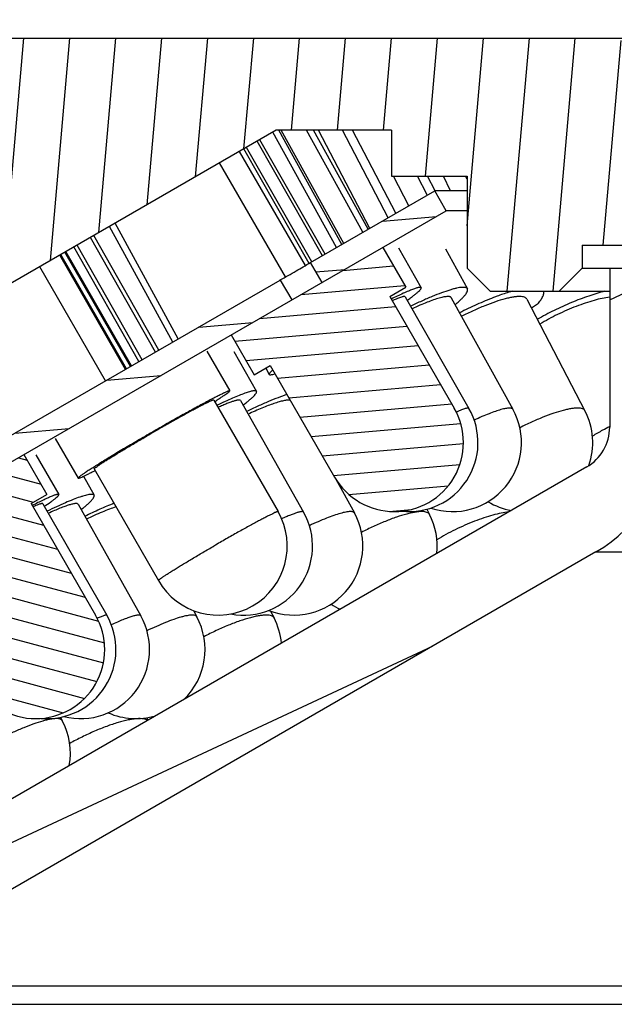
# Model space of a CAD drawing. Header units: millimetres. Extents: x 98 to 271, y 26 to 239.
# Tile 4 of 10: x 112 to 125, y 198 to 219. Entities that reach past the tile are written whole.
import ezdxf
from ezdxf.enums import TextEntityAlignment as Align

# ---------------------------------------------------------------- set-up
doc = ezdxf.new("R2010")
doc.units = ezdxf.units.MM
doc.header["$LTSCALE"] = 23.1
doc.layers.get('0').update_dxf_attribs({"linetype": 'CONTINUOUS'})
doc.layers.add('00_COMPONENTS', color=7, linetype='CONTINUOUS')
doc.layers.add('51__DRAFT_DIMS', color=7, linetype='CONTINUOUS')
doc.styles.get("Standard").update_dxf_attribs({"font": 'simfang.ttf'})
doc.dimstyles.new('DIMSTYLE_3', dxfattribs={"dimtxt": 3, "dimasz": 3, "dimexe": 2.5, "dimexo": 0.5, "dimgap": 0.75, "dimtad": 1, "dimdsep": 46, "dimtxsty": 'STANDARD', "dimblk": '_FILLED', "dimblk1": '_FILLED', "dimblk2": '_FILLED', "dimcen": 0.09, "dimclrt": 3, "dimazin": 2, "dimtp": 0.3, "dimtm": 0.3, "dimtfac": 1, "dimtofl": 0, "dimtmove": 0, "dimatfit": 3, "dimldrblk": '_FILLED', "dimfxl": 1, "dimtolj": 1, "dimarcsym": 0})

# ---------------------------------------------------------------- blocks, each defined once
blk = doc.blocks.new('_FILLED')
at = {"color": 0, "linetype": 'ByBlock'}
blk.add_solid([(0, 0), (-1, 0.1666666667), (-1, -0.1666666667)], dxfattribs=at)
blk = doc.blocks.new('*D3')
at = {"layer": '51__DRAFT_DIMS', "color": 4}
for p, q in [((100.9088176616, 218.7537019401), (100.9088176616, 236.6163528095)), ((195.9088176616, 218.7537019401), (195.9088176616, 236.6163528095)), ((100.9088176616, 234.1163528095), (148.4088176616, 234.1163528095)), ((195.9088176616, 234.1163528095), (148.4088176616, 234.1163528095))]:
    blk.add_line(p, q, dxfattribs=at)
at = {"layer": '51__DRAFT_DIMS', "color": 4, "xscale": 3, "yscale": 3, "zscale": 3, "rotation": 180}
blk.add_blockref('_FILLED', (100.9088176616, 234.1163528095), dxfattribs=at)
at = {"layer": '51__DRAFT_DIMS', "color": 4, "xscale": 3, "yscale": 3, "zscale": 3}
blk.add_blockref('_FILLED', (195.9088176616, 234.1163528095), dxfattribs=at)
at = {"layer": '51__DRAFT_DIMS', "color": 3}
blk.add_text('95', height=3, dxfattribs=at).set_placement((150.4088176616, 234.8663528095), align=Align.CENTER)

msp = doc.modelspace()

# ---------------------------------------------------------------- hatches: boundary and pattern name
h = msp.add_hatch()
h.set_pattern_fill('DEFAULT__9', color=4, scale=9.2111545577, angle=205, style=0, pattern_type=0)
h.set_pattern_definition([(205, (0, 0), (3.8928021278, -8.3481411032), [])])
edge = h.paths.add_edge_path()
edge.add_line((193.9088176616, 204.7537019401), (192.9088176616, 204.7537019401))
edge.add_line((193.9088176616, 216.7537019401), (193.9088176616, 204.7537019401))
edge.add_line((194.9088176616, 216.7537019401), (193.9088176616, 216.7537019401))
edge.add_line((194.9088176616, 216.7537019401), (194.9088176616, 218.7537019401))
edge.add_line((195.4088176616, 218.7537019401), (194.9088176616, 218.7537019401))
edge.add_line((195.4088176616, 218.7537019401), (195.9088176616, 218.2537019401))
edge.add_line((195.9088176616, 218.2537019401), (195.9088176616, 199.7537019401))
edge.add_line((195.9088176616, 199.7537019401), (192.4088176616, 199.7537019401))
edge.add_line((192.4088176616, 203.8876765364), (192.4088176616, 199.7537019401))
edge.add_line((192.4088176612, 203.8876765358), (192.9088176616, 204.7537019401))
edge = h.paths.add_edge_path()
edge.add_line((103.9088176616, 204.7537019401), (102.9088176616, 204.7537019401))
edge.add_line((104.4088176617, 203.8876765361), (103.9088176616, 204.7537019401))
edge.add_line((104.4088176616, 203.8876765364), (104.4088176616, 199.7537019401))
edge.add_line((104.4088176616, 199.7537019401), (100.9088176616, 199.7537019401))
edge.add_line((100.9088176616, 218.2537019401), (100.9088176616, 199.7537019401))
edge.add_line((101.4088176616, 218.7537019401), (100.9088176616, 218.2537019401))
edge.add_line((101.9088176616, 218.7537019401), (101.4088176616, 218.7537019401))
edge.add_line((101.9088176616, 216.7537019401), (101.9088176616, 218.7537019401))
edge.add_line((102.9088176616, 216.7537019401), (101.9088176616, 216.7537019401))
edge.add_line((102.9088176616, 216.7537019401), (102.9088176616, 204.7537019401))
h = msp.add_hatch()
h.set_pattern_fill('A', color=4, scale=0.9945151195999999, angle=85.00000000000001, style=0, pattern_type=0)
h.set_pattern_definition([(85.00000000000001, (0, 0), (-0.9907306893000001, 0.0866777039), [])])
edge = h.paths.add_edge_path()
edge.add_line((124.9088176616, 218.7537019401), (102.0088176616, 218.7537019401))
edge.add_line((125.9088176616, 217.7537019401), (124.9088176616, 218.7537019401))
edge.add_line((125.9088176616, 217.7537019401), (125.9088176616, 214.2537019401))
edge.add_line((124.1088176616, 214.2537019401), (125.9088176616, 214.2537019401))
edge.add_line((124.1088176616, 214.2537019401), (124.1088176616, 213.7537019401))
edge.add_line((124.1088176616, 213.7537019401), (123.6088176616, 213.2537019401))
edge.add_line((123.6088176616, 213.2537019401), (122.1088176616, 213.2537019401))
edge.add_line((122.1088176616, 213.2537019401), (121.6088176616, 213.7537019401))
edge.add_line((121.6088176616, 215.7537019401), (121.6088176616, 213.7537019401))
edge.add_line((119.9652241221, 215.7537019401), (121.6088176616, 215.7537019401))
edge.add_line((119.9652241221, 216.7537019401), (119.9652241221, 215.7537019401))
edge.add_line((119.9652241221, 216.7537019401), (117.4652241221, 216.7537019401))
edge.add_line((117.4652241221, 216.7537019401), (103.6088176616, 208.7537019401))
edge.add_line((103.1088176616, 208.7537019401), (103.6088176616, 208.7537019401))
edge.add_line((103.1088176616, 216.7537019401), (103.1088176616, 208.7537019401))
edge.add_line((103.1088176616, 216.7537019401), (102.5090248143, 216.7537019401))
edge.add_line((102.5090248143, 216.7537019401), (102.0088176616, 217.2538919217))
edge.add_line((102.0088176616, 218.7537019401), (102.0088176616, 217.2538919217))
edge = h.paths.add_edge_path()
edge.add_line((194.8088176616, 218.7537019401), (171.9088176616, 218.7537019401))
edge.add_line((194.8088176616, 218.7537019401), (194.8088176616, 217.2535128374))
edge.add_line((194.3089896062, 216.7537019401), (194.8088176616, 217.2535128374))
edge.add_line((193.7088176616, 216.7537019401), (194.3089896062, 216.7537019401))
edge.add_line((193.7088176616, 208.7537019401), (193.7088176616, 216.7537019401))
edge.add_line((193.2088176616, 208.7537019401), (193.7088176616, 208.7537019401))
edge.add_line((179.352411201, 216.7537019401), (193.2088176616, 208.7537019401))
edge.add_line((176.852411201, 216.7537019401), (179.352411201, 216.7537019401))
edge.add_line((176.852411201, 216.7537019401), (176.852411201, 215.7537019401))
edge.add_line((175.2088176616, 215.7537019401), (176.852411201, 215.7537019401))
edge.add_line((175.2088176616, 215.7537019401), (175.2088176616, 213.7537019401))
edge.add_line((174.7088176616, 213.2537019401), (175.2088176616, 213.7537019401))
edge.add_line((174.7088176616, 213.2537019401), (173.2088176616, 213.2537019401))
edge.add_line((172.7088176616, 213.7537019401), (173.2088176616, 213.2537019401))
edge.add_line((172.7088176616, 214.2537019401), (172.7088176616, 213.7537019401))
edge.add_line((170.9088176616, 214.2537019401), (172.7088176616, 214.2537019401))
edge.add_line((170.9088176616, 217.7537019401), (170.9088176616, 214.2537019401))
edge.add_line((170.9088176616, 217.7537019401), (171.9088176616, 218.7537019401))
h = msp.add_hatch()
h.set_pattern_fill('DEFAULT__8', color=4, scale=0.9737824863, angle=5, style=0, pattern_type=0)
h.set_pattern_definition([(5, (0, 0), (-0.0848707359, 0.97007695), [])])
edge = h.paths.add_edge_path()
edge.add_line((193.6588176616, 205.186714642), (187.0598043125, 208.9966567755))
edge.add_line((193.4088176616, 204.7537019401), (193.6588176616, 205.186714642))
edge.add_line((193.4088176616, 204.7537019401), (186.8098043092, 208.5636440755))
edge.add_line((186.8098043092, 208.5636440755), (187.0598043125, 208.9966567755))
edge = h.paths.add_edge_path()
edge.add_line((179.2649207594, 213.4970348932), (186.4014122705, 209.3767795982))
edge.add_line((186.4014122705, 209.3767795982), (186.1514122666, 208.9437668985))
edge.add_line((179.0149207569, 213.0640221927), (186.1514122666, 208.9437668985))
edge.add_line((179.0149207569, 213.0640221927), (179.2649207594, 213.4970348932))
edge = h.paths.add_edge_path()
edge.add_line((175.6588176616, 215.0016692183), (175.9088176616, 215.4346819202))
edge.add_line((175.9088176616, 215.4346819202), (178.6079257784, 213.8763511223))
edge.add_line((178.6079257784, 213.8763511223), (178.3579257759, 213.4433384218))
edge.add_line((175.6588176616, 215.0016692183), (178.3579257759, 213.4433384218))
edge = h.paths.add_edge_path()
edge.add_line((121.1588176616, 215.0016692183), (120.9088176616, 215.4346819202))
edge.add_line((118.4597389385, 213.4433553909), (121.1588176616, 215.0016692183))
edge.add_line((118.4597389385, 213.4433553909), (118.2097389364, 213.8763680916))
edge.add_line((118.2097389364, 213.8763680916), (120.9088176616, 215.4346819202))
edge = h.paths.add_edge_path()
edge.add_line((103.4088176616, 204.7537019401), (103.1588176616, 205.186714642))
edge.add_line((103.1588176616, 205.186714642), (109.7578367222, 208.9966600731))
edge.add_line((109.7578367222, 208.9966600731), (110.0078367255, 208.5636473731))
edge.add_line((103.4088176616, 204.7537019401), (110.0078367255, 208.5636473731))
edge = h.paths.add_edge_path()
edge.add_line((110.4162210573, 209.3767784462), (117.5527464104, 213.4970532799))
edge.add_line((117.5527464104, 213.4970532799), (117.8027464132, 213.0640405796))
edge.add_line((110.6662210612, 208.9437657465), (117.8027464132, 213.0640405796))
edge.add_line((110.6662210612, 208.9437657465), (110.4162210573, 209.3767784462))
h = msp.add_hatch()
h.set_pattern_fill('DEFAULT__7', color=4, scale=0.4422010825, angle=5, style=0, pattern_type=0)
h.set_pattern_definition([(5, (0, 0), (-0.0385403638, 0.4405183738), [])])
edge = h.paths.add_edge_path()
edge.add_line((119.9302874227, 213.1376764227), (121.3302874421, 210.712805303))
edge.add_arc((120.0312495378, 209.9628054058), 1.4999997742, 299.9999999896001, 30.00000044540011)
edge.add_arc((120.0312495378, 209.9628054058), 1.4999997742, 209.9999995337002, 299.9999999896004)
edge.add_line((117.3322116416, 211.6376766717), (118.7322116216, 209.2128055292))
edge.add_line((116.9858014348, 211.4376766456), (117.3322116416, 211.6376766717))
edge.add_line((116.4858014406, 212.3037020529), (116.9858014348, 211.4376766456))
edge.add_line((116.4858014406, 212.3037020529), (119.7766976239, 214.2037018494))
edge.add_line((119.7766976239, 214.2037018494), (120.2766976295, 213.3376764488))
edge.add_line((119.9302874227, 213.1376764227), (120.2766976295, 213.3376764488))
h = msp.add_hatch()
h.set_pattern_fill('DEFAULT__1', color=4, scale=5.1999853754, angle=205, style=0, pattern_type=0)
h.set_pattern_definition([(205, (0, 0), (2.1976087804, -4.7127872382), [])])
edge = h.paths.add_edge_path()
edge.add_line((172.1088176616, 213.7537019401), (170.9088176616, 213.7537019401))
edge.add_line((172.1088176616, 213.7537019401), (172.1088176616, 210.2984859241))
edge.add_arc((173.1088176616, 210.2984859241), 1, 180, 240)
edge.add_line((172.6088176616, 209.4324605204), (188.9088176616, 200.0216511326))
edge.add_arc((189.9088176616, 201.7537019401), 2, 239.9999999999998, 269.9999999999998)
edge.add_line((195.9088176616, 199.7537019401), (189.9088176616, 199.7537019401))
edge.add_line((195.9088176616, 199.7537019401), (195.9088176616, 197.7537019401))
edge.add_line((195.9088176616, 197.7537019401), (190.2408684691, 197.7537019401))
edge.add_arc((190.2408684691, 200.7537019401), 3, 240, 270)
edge.add_line((172.4088176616, 207.584939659), (188.7408684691, 198.1556257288))
edge.add_arc((173.9088176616, 210.1830158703), 3, 180, 240)
edge.add_line((170.9088176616, 213.7537019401), (170.9088176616, 210.1830158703))
edge = h.paths.add_edge_path()
edge.add_line((125.9088176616, 213.7537019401), (124.7088176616, 213.7537019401))
edge.add_line((125.9088176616, 213.7537019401), (125.9088176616, 210.1830158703))
edge.add_arc((122.9088176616, 210.1830158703), 3, 300, 359.9999999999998)
edge.add_line((124.4088176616, 207.584939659), (108.076766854, 198.1556257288))
edge.add_arc((106.576766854, 200.7537019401), 3, 270, 300)
edge.add_line((106.576766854, 197.7537019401), (100.9088176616, 197.7537019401))
edge.add_line((100.9088176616, 199.7537019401), (100.9088176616, 197.7537019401))
edge.add_line((106.9088176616, 199.7537019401), (100.9088176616, 199.7537019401))
edge.add_arc((106.9088176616, 201.7537019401), 2, 270, 300)
edge.add_line((124.2088176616, 209.4324605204), (107.9088176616, 200.0216511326))
edge.add_arc((123.7088176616, 210.2984859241), 1, 299.9999999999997, 359.9999999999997)
edge.add_line((124.7088176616, 213.7537019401), (124.7088176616, 210.2984859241))
h = msp.add_hatch()
h.set_pattern_fill('DEFAULT__6', color=4, scale=0.4254450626, angle=165, style=0, pattern_type=0)
h.set_pattern_definition([(165, (0, 0), (-0.1101132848, -0.4109483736), [])])
edge = h.paths.add_edge_path()
edge.add_line((112.136058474, 208.6376762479), (113.5360585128, 206.2128051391))
edge.add_arc((112.2370209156, 205.4628054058), 1.4999994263, 299.999408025, 30.0000008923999)
edge.add_arc((112.2370209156, 205.4628054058), 1.4999994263, 209.9999990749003, 299.9994080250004)
edge.add_line((109.5379833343, 207.1376768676), (110.9379832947, 204.7128057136))
edge.add_line((109.1915730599, 206.9376768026), (109.5379833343, 207.1376768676))
edge.add_line((108.6915730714, 207.8037022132), (109.1915730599, 206.9376768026))
edge.add_line((108.6915730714, 207.8037022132), (111.9824687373, 209.7037017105))
edge.add_line((111.9824687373, 209.7037017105), (112.4824687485, 208.837676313))
edge.add_line((112.136058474, 208.6376762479), (112.4824687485, 208.837676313))

# ---------------------------------------------------------------- linework, layer by layer
at = {"layer": '00_COMPONENTS', "color": 7}
for p, q in [((101.4088176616, 218.7537019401), (195.4088176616, 218.7537019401)), ((117.4652241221, 216.7537019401), (103.6088176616, 208.7537019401)), ((118.7760490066, 214.2033273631), (117.3922412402, 216.7115652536)), ((119.9652241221, 216.7537019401), (117.4652241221, 216.7537019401)), ((118.8887788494, 214.2684119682), (117.517631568, 216.7537019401)), ((118.9305504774, 214.2925288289), (117.5727085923, 216.7537019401)), ((119.3487166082, 214.5339571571), (118.1240719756, 216.7537019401)), ((119.4614464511, 214.5990417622), (118.2727093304, 216.7537019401)), ((119.4961063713, 214.6190526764), (118.3857004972, 216.7537019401)), ((119.895759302, 214.8497924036), (118.9053800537, 216.7537019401)), ((120.0635089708, 214.94664272), (119.1235095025, 216.7537019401)), ((119.9652241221, 216.7537019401), (119.9652241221, 215.7537019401)), ((118.4685518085, 214.025793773), (117.0485260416, 216.5131211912)), ((118.5255796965, 214.0587188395), (117.1055539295, 216.5460462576)), ((118.0997729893, 213.8128792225), (116.6677221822, 216.2932639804)), ((118.1787644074, 213.8586846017), (116.758824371, 216.3458618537)), ((118.2359505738, 213.8913324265), (116.8158522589, 216.3787869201)), ((117.6667643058, 213.5628748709), (116.2347106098, 216.0432646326)), ((119.9652241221, 215.7537019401), (121.6088176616, 215.7537019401)), ((120.3482746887, 215.1110522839), (120.0139799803, 215.7537019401)), ((120.744162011, 215.3490310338), (120.5336595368, 215.7537019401)), ((120.9158378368, 215.4383336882), (120.7517889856, 215.7537019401)), ((121.2536604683, 215.4346819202), (121.1014756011, 215.7537019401)), ((121.6088176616, 215.6888117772), (121.5836009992, 215.7416726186)), ((121.6088176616, 215.7537019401), (121.6088176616, 213.7537019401)), ((118.2097389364, 213.8763680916), (120.9088176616, 215.4346819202)), ((121.1588176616, 215.0016692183), (120.9088176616, 215.4346819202)), ((121.6088176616, 215.4346819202), (120.9088176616, 215.4346819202)), ((103.4088176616, 204.7537019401), (121.1588176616, 215.0016692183)), ((121.6088176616, 215.0016692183), (121.1588176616, 215.0016692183)), ((115.3357543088, 212.2170722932), (113.9614351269, 214.7307884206)), ((114.9116890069, 211.972238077), (113.5003549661, 214.4645836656)), ((115.2160000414, 212.1479321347), (113.8416808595, 214.661648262)), ((114.5507937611, 211.7638751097), (113.1394597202, 214.2562206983)), ((114.8406466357, 211.9312217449), (113.4293125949, 214.4235673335)), ((124.1088176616, 214.2537019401), (124.1088176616, 213.7537019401)), ((124.1088176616, 214.2537019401), (172.7088176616, 214.2537019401)), ((114.1885116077, 211.5547114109), (112.7587549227, 214.0364206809)), ((114.2105501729, 211.5674353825), (112.7807934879, 214.0491446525)), ((114.3004675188, 211.6193491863), (112.8707108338, 214.1010584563)), ((114.322506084, 211.6320731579), (112.892749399, 214.1137824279)), ((114.4797513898, 211.7228587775), (113.068417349, 214.2152043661)), ((119.7766976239, 214.2037018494), (120.2766976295, 213.3376764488)), ((120.1193286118, 214.1957136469), (120.613746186, 213.3296882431)), ((121.1397490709, 214.171524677), (121.6175397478, 213.3054992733)), ((118.4597389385, 213.4433553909), (118.2097389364, 213.8763680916)), ((113.7560599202, 211.3050353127), (112.3263032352, 213.7867445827)), ((122.1088176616, 213.2537019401), (121.6088176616, 213.7537019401)), ((124.1088176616, 213.7537019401), (123.6088176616, 213.2537019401)), ((124.1088176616, 213.7537019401), (172.7088176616, 213.7537019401)), ((124.7088176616, 213.7537019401), (124.7088176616, 210.2984859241)), ((110.4162210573, 209.3767784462), (117.5527464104, 213.4970532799)), ((117.5526497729, 213.496996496), (117.5528547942, 213.4971091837)), ((117.5527464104, 213.4970532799), (117.8027464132, 213.0640405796)), ((119.9302874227, 213.1376764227), (120.2766976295, 213.3376764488)), ((122.1088176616, 213.2537019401), (124.7088176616, 213.2537019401)), ((117.8026497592, 213.0639837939), (117.8028547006, 213.0640964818)), ((119.9302874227, 213.1376764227), (121.3302874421, 210.712805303)), ((120.2663704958, 213.1313699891), (121.6507397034, 210.7064988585)), ((121.2673058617, 213.1122734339), (122.605119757, 210.6874023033)), ((121.3631789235, 212.972502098), (121.3491114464, 212.963995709)), ((122.9105072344, 213.0798961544), (124.1718812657, 210.6550250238)), ((123.142044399, 212.972502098), (123.0103321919, 212.8879922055)), ((116.4858014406, 212.3037020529), (116.9858014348, 211.4376766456)), ((115.9534188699, 211.9521796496), (116.4523514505, 211.0861542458)), ((116.5434811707, 211.9399261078), (117.0338831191, 211.073900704)), ((116.9858014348, 211.4376766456), (117.3322116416, 211.6376766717)), ((117.235826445, 211.5820286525), (117.3136771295, 211.4456648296)), ((117.3322116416, 211.6376766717), (118.7322116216, 209.2128055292)), ((116.105756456, 210.886474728), (117.5027676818, 208.4616035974)), ((116.1247615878, 210.8534864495), (116.1261686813, 210.854381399)), ((116.6858146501, 210.8768008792), (118.0589401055, 208.4519297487)), ((112.6607664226, 210.0552242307), (113.1596990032, 209.1891988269)), ((111.9824687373, 209.7037017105), (112.4824687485, 208.837676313)), ((112.242514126, 209.6988750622), (112.7391354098, 208.8328496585)), ((124.2088176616, 209.4324605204), (107.9088176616, 200.0216511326)), ((113.5062939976, 209.3888783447), (114.9033052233, 206.9640072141)), ((113.2744646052, 209.2303362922), (113.5059533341, 208.8182825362)), ((118.7600741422, 209.1676991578), (119.1620964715, 208.43237506)), ((112.136058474, 208.6376762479), (112.4824687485, 208.837676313)), ((112.136058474, 208.6376762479), (113.5360585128, 206.2128051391)), ((112.3921405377, 208.6338658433), (113.7826801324, 206.2089947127)), ((113.1572177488, 208.6223654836), (114.5194922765, 206.197494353)), ((120.7355814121, 208.5137856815), (120.7931765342, 208.4025625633)), ((124.4088176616, 207.584939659), (108.076766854, 198.1556257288)), ((115.6629307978, 206.3136369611), (115.7364544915, 206.1781191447)), ((117.3391094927, 206.3014673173), (117.4169597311, 206.1505796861)), ((112.7766154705, 203.9921722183), (112.8164741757, 203.9172399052)), ((114.6496768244, 203.9809380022), (114.6760520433, 203.9287157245)), ((100.9088176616, 197.7537019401), (195.9088176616, 197.7537019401))]:
    msp.add_line(p, q, dxfattribs=at)
at = {"layer": '00_COMPONENTS', "color": 4}
for p, q in [((124.4088176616, 207.584939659), (172.4088176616, 207.584939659)), ((108.076766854, 198.1556257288), (188.7408684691, 198.1556257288))]:
    msp.add_line(p, q, dxfattribs=at)
at = {"layer": '00_COMPONENTS', "color": 7}
for centre, radius, start, end in [((124.3375425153, 207.5339977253), 5.9819035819, 110.294490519, 111.0751086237), ((120.0312495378, 209.9628054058), 1.4999997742, 209.9999995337, 30.0000004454), ((120.3480808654, 209.9628054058), 1.5, 263.8948891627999, 29.7222291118), ((121.291742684, 209.9628054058), 1.5, 251.6766092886, 28.885747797), ((122.841155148, 209.9628054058), 1.5, 340.5507621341, 27.4826340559), ((123.7088176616, 210.2984859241), 1, 300, 360), ((122.9088176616, 210.1830158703), 3, 300, 360), ((122.841155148, 209.9628054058), 1.5, 238.939137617, 259.6679209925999), ((116.2030364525, 207.7128054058), 1.5, 209.9470068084, 29.9470068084), ((116.753683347, 207.7128054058), 1.5, 259.4360160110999, 29.5214630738), ((117.845958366, 207.7128054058), 1.5, 248.6600663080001, 28.6666659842), ((119.4611723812, 207.7128054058), 1.5, 353.83965281, 27.3766612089), ((119.4611723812, 207.7128054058), 1.5, 237.4480453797, 246.1691431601), ((112.2370209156, 205.4628054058), 1.4999994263, 209.9999990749, 30.0000008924), ((112.4814493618, 205.4628054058), 1.5, 265.3612857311, 29.8320662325), ((113.2117338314, 205.4628054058), 1.5, 255.9230466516, 29.3269527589), ((114.4179984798, 205.4628054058), 1.5, 313.6549468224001, 28.4815552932), ((116.0839306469, 205.4628054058), 1.5, 5.3846401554, 27.2914011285), ((114.4179984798, 205.4628054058), 1.5, 246.3266980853, 286.3454596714), ((111.492173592, 203.2128054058), 1.5, 349.5881569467, 28.00982741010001)]:
    msp.add_arc(centre, radius, start, end, dxfattribs=at)
at = {"layer": '00_COMPONENTS', "color": 4}
for centre, radius, start, end in [((126.8720350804, 205.9154347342), 4.8975528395, 118.2421004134, 121.2141346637), ((127.0373829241, 205.6086798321), 5.2460327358, 116.3519044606, 118.2476519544)]:
    msp.add_arc(centre, radius, start, end, dxfattribs=at)
at = {"layer": '00_COMPONENTS', "color": 7}
for points, knots in [([(117.5528547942, 213.4971091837), (117.6671055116, 213.5624183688), (117.886889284, 213.6874164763), (118.1046919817, 213.8158400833), (118.2097388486, 213.8763682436)], [0, 0, 0, 0, 0.5204923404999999, 1, 1, 1, 1]), ([(120.6137446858, 213.3296873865), (120.6105535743, 213.3352735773), (120.5965093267, 213.338328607), (120.5783127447, 213.3372339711), (120.5568732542, 213.3337831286), (120.5310592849, 213.3274788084), (120.500386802, 213.3184209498), (120.4651275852, 213.3065783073), (120.4088935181, 213.2859548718), (120.3280127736, 213.253179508), (120.1722670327, 213.1848845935), (120.0488929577, 213.1258989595), (119.961907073, 213.0831107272)], [0, 0, 0, 0, 0.0273645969, 0.0503953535, 0.0806884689, 0.1184664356, 0.1637692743, 0.216543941, 0.276696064, 0.4184969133, 0.5876638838, 1, 1, 1, 1]), ([(120.3098024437, 213.0561612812), (120.3347324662, 213.0737474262), (120.3814207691, 213.1072124), (120.4460109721, 213.155487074), (120.5005507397, 213.1984942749), (120.5446868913, 213.2359377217), (120.5744706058, 213.2639686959), (120.5925982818, 213.2836324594), (120.6024359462, 213.2957618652), (120.6095564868, 213.3063597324), (120.6139639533, 213.3154661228), (120.6157510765, 213.3232551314), (120.6147469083, 213.3279329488), (120.6137446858, 213.3296873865)], [0, 0, 0, 0, 0.2198347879, 0.4138878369, 0.5810011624, 0.7202236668, 0.8308674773, 0.8754206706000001, 0.91284268, 0.9433093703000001, 0.9672160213, 0.9854408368, 1, 1, 1, 1]), ([(121.6175377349, 213.3054981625), (121.6139614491, 213.3119795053), (121.6017159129, 213.3240996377), (121.574944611, 213.3340385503), (121.5396794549, 213.3383684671), (121.4954709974, 213.3372142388), (121.4423639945, 213.3306519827), (121.3805519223, 213.318638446), (121.3103568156, 213.3012280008), (121.2006172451, 213.2692875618), (121.0460172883, 213.2158593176), (120.8428712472, 213.1355221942), (120.6187310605, 213.0378235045), (120.4638537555, 212.9649861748), (120.3837649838, 212.9261204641)], [0, 0, 0, 0, 0.0168124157, 0.0373786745, 0.0638376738, 0.0971225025, 0.1375716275, 0.1852496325, 0.240050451, 0.3017733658, 0.4447754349, 0.6113421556, 0.7978181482, 1, 1, 1, 1]), ([(121.3631789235, 212.972502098), (121.3860317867, 212.9916314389), (121.4286698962, 213.0284092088), (121.4867235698, 213.0825175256), (121.534863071, 213.1320699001), (121.5728438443, 213.1767587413), (121.600482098, 213.2163177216), (121.6158640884, 213.246768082), (121.6219567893, 213.2684005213), (121.6234873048, 213.2822157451), (121.6222157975, 213.2946943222), (121.6193765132, 213.3021657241), (121.6175377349, 213.3054981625)], [0, 0, 0, 0, 0.2053214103, 0.3878445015, 0.5465655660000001, 0.6810596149, 0.7914056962, 0.878575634, 0.9143479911, 0.9457283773, 0.9737783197, 1, 1, 1, 1]), ([(122.5932266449, 213.253939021), (122.5670076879, 213.2464218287), (122.455812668, 213.2131732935), (122.3460139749, 213.1753469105), (122.2627463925, 213.144558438)], [0, 0, 0, 0, 0.2350251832, 1, 1, 1, 1]), ([(124.6053167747, 213.253939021), (124.4864091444, 213.2237090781), (124.2411197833, 213.1491990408), (123.8725099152, 213.0085838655), (123.5003212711, 212.8393541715), (123.2569272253, 212.7103393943), (123.1380455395, 212.6421874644)], [0, 0, 0, 0, 0.2309246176, 0.4819118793, 0.7420830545, 1, 1, 1, 1]), ([(123.142044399, 212.972502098), (123.1662968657, 212.9999770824), (123.2080056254, 213.0513758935), (123.2491206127, 213.1185440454), (123.2683508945, 213.1673209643), (123.2756870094, 213.1989069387), (123.2767800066, 213.2277898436), (123.2730315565, 213.2456751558), (123.2700869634, 213.2537528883)], [0, 0, 0, 0, 0.3426113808, 0.6178953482, 0.7317423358, 0.8314730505, 0.9196220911, 1, 1, 1, 1]), ([(120.2663699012, 213.1313696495), (120.2656175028, 213.1326863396), (120.2630473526, 213.1351300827), (120.2574774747, 213.137069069), (120.250126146, 213.1378482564), (120.2408643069, 213.1374896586), (120.2296627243, 213.1360083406), (120.2107329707, 213.1322320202), (120.182312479, 213.1243451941), (120.1427544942, 213.1110472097), (120.0958914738, 213.0933231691), (120.0420136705, 213.0712736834), (120.0039493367, 213.0547706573), (119.983792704, 213.0458444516)], [0, 0, 0, 0, 0.0151187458, 0.0337467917, 0.0578934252, 0.0884856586, 0.1259396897, 0.1704395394, 0.2808250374, 0.4196695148, 0.5864155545, 0.7802259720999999, 1, 1, 1, 1]), ([(121.2673042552, 213.112272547), (121.264716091, 213.1169618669), (121.2562465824, 213.1257848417), (121.2377235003, 213.1336468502), (121.2134315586, 213.1376546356), (121.183133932, 213.1379812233), (121.1468317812, 213.1346618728), (121.1046207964, 213.1276881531), (121.0566839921, 213.117069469), (120.9816062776, 213.0970755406), (120.8754701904, 213.0627749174), (120.7353486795, 213.0102872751), (120.5795876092, 212.9455308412), (120.4715306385, 212.8968863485), (120.4153882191, 212.8707921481)], [0, 0, 0, 0, 0.0177028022, 0.0388359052, 0.0654894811, 0.0986458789, 0.1387224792, 0.1858365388, 0.2399589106, 0.3009405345, 0.4425686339, 0.6083891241, 0.795378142, 1, 1, 1, 1]), ([(122.1865010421, 213.1157708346), (122.0640973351, 213.0686174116), (121.8152837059, 212.9638418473), (121.5720547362, 212.8467829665), (121.4485727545, 212.7837345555)], [0, 0, 0, 0, 0.4861488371, 1, 1, 1, 1]), ([(122.9105051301, 213.0798950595), (122.9056273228, 213.0892716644), (122.890116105, 213.1071268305), (122.8558308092, 213.1246344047), (122.8109914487, 213.1350643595), (122.7555417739, 213.1387774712), (122.689707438, 213.135849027), (122.613929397, 213.1262810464), (122.5288282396, 213.1101259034), (122.3981886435, 213.0785550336), (122.2178528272, 213.0228523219), (121.9867847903, 212.9363888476), (121.7408715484, 212.8305260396), (121.5746227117, 212.7503415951), (121.4905596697, 212.7076665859)], [0, 0, 0, 0, 0.0208995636, 0.045175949, 0.0749887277, 0.1113809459, 0.1547457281, 0.2051092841, 0.2622869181, 0.3259398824, 0.4707817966, 0.635151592, 0.813585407, 1, 1, 1, 1]), ([(124.7091194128, 213.1254860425), (124.6549426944, 213.1183596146), (124.540913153, 213.0979869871), (124.3641533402, 213.0540204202), (124.1750787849, 212.995663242), (123.908151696, 212.8988521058), (123.5752423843, 212.75246985), (123.317175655, 212.6131632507), (123.192310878, 212.5380176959)], [0, 0, 0, 0, 0.1002115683, 0.2121774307, 0.3338642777, 0.4629275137, 0.7327378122, 1, 1, 1, 1]), ([(117.3866530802, 211.5422945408), (117.3742172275, 211.5313027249), (117.357087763, 211.5155080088), (117.337258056, 211.4945031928), (117.3264709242, 211.481575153), (117.3186257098, 211.4703099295), (117.3137278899, 211.4606636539), (117.3116470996, 211.4524545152), (117.3126314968, 211.4474987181), (117.3136775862, 211.4456650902)], [0, 0, 0, 0, 0.3974345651, 0.5572911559, 0.6914042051, 0.8003159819, 0.8853030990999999, 0.9494495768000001, 1, 1, 1, 1]), ([(117.3136775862, 211.4456650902), (117.3147263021, 211.4438268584), (117.3185089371, 211.4404508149), (117.3266687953, 211.4380754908), (117.3375085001, 211.4373981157), (117.3512553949, 211.438442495), (117.3679437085, 211.4411863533), (117.3962362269, 211.4476336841), (117.4186440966, 211.4543966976), (117.4345004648, 211.4595493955)], [0, 0, 0, 0, 0.050460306, 0.1145628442, 0.1995285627, 0.3084203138, 0.442564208, 0.602472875, 1, 1, 1, 1]), ([(116.4523511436, 211.086154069), (116.451717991, 211.0872546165), (116.4489117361, 211.0878119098), (116.4452981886, 211.0875634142), (116.4388640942, 211.0864721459), (116.4285561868, 211.0834562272), (116.4132452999, 211.0780101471), (116.3940976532, 211.0703171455), (116.3607987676, 211.0559593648), (116.3100113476, 211.032325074), (116.2384622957, 210.997292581), (116.1531066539, 210.954017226), (116.0547646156, 210.9029138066), (115.9443884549, 210.8444595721), (115.8230426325, 210.7792136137), (115.6918973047, 210.7077999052), (115.5522158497, 210.6309048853), (115.3526474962, 210.5199741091), (115.0925104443, 210.373444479), (114.774858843, 210.1917736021), (114.4583613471, 210.0081001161), (114.201113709, 209.856554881), (114.0050437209, 209.7395517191), (113.8684576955, 209.6572840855), (113.7408951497, 209.5796513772), (113.6235835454, 209.5074028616), (113.5176501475, 209.4412372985), (113.424112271, 209.3817949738), (113.3438601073, 209.3296610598), (113.2776643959, 209.2853365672), (113.2317438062, 209.2532548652), (113.2026198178, 209.2316502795), (113.1863598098, 209.2189447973), (113.173969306, 209.2084302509), (113.1661889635, 209.2010259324), (113.1620166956, 209.1960071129), (113.159988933, 209.1930056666), (113.1590669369, 209.1902993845), (113.1597008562, 209.1891998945)], [0, 0, 0, 0, 0.0010001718, 0.0018507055, 0.0029742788, 0.0060745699, 0.0103346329, 0.0157564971, 0.022332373, 0.0388953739, 0.0598779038, 0.0850852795, 0.1142791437, 0.147179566, 0.1834719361, 0.2228084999, 0.2648104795, 0.3090745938, 0.402669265, 0.500000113, 0.5973309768, 0.6909253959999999, 0.7351898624, 0.7771917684, 0.8165279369, 0.8528208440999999, 0.885721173, 0.9149145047, 0.9401225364, 0.9611049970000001, 0.977667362, 0.9842438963, 0.9896657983, 0.9939251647, 0.9970261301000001, 0.9981499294, 0.9990002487, 1, 1, 1, 1]), ([(116.1263306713, 210.8544693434), (116.1518947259, 210.8706677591), (116.1998855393, 210.9013010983), (116.2667988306, 210.9448476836), (116.3238117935, 210.9829007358), (116.3705643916, 211.0151767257), (116.4067201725, 211.0414782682), (116.4300099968, 211.0597441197), (116.4429528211, 211.0714878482), (116.4482761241, 211.0770322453), (116.4510436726, 211.080811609), (116.4524154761, 211.0832057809), (116.4528536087, 211.0852806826), (116.4523511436, 211.086154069)], [0, 0, 0, 0, 0.2257927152, 0.4247695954, 0.5956218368, 0.7371875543, 0.8485858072, 0.9291845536, 0.9578645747, 0.978854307, 0.9865497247, 0.9924824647, 1, 1, 1, 1]), ([(117.0338828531, 211.0739005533), (117.0318518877, 211.0774855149), (117.0263694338, 211.0820158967), (117.0173544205, 211.0853112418), (117.0046136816, 211.0877954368), (116.984444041, 211.087899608), (116.9555957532, 211.0844505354), (116.9204629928, 211.0772756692), (116.8791641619, 211.0664042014), (116.8318346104, 211.0518388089), (116.7568787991, 211.026150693), (116.6498294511, 210.9847877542), (116.50691404, 210.9240840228), (116.345837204, 210.8508391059), (116.2331748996, 210.7968638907), (116.1742169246, 210.7680289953)], [0, 0, 0, 0, 0.0133332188, 0.0214916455, 0.0310696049, 0.055146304, 0.0863693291, 0.1249987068, 0.171073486, 0.224522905, 0.2852082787, 0.4274478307, 0.5957704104, 0.7876169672, 1, 1, 1, 1]), ([(116.7421251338, 210.7780734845), (116.7666955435, 210.7963701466), (116.8126532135, 210.8312980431), (116.8759426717, 210.8820316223), (116.9290922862, 210.9276530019), (116.9718242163, 210.9678492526), (117.0038589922, 211.0023510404), (117.0232082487, 211.0280729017), (117.0324723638, 211.045914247), (117.0360347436, 211.0566492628), (117.0368175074, 211.0660682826), (117.0351668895, 211.0716340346), (117.0338828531, 211.0739005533)], [0, 0, 0, 0, 0.215716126, 0.4064314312, 0.5710819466, 0.7088512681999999, 0.8192491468, 0.9024740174, 0.9343790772, 0.9604247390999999, 0.9816568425, 1, 1, 1, 1]), ([(116.1057548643, 210.8864738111), (116.1052331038, 210.8873810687), (116.1028807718, 210.8877957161), (116.0998827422, 210.8875521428), (116.0944922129, 210.8865794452), (116.0858590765, 210.8839835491), (116.0730192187, 210.8793354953), (116.0569577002, 210.8727972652), (116.0290235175, 210.860626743), (115.9864280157, 210.8406512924), (115.9264473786, 210.8111025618), (115.8549568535, 210.774670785), (115.772687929, 210.7317287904), (115.6804903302, 210.6827044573), (115.579311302, 210.6280980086), (115.470190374, 210.568467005), (115.3542477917, 210.5044213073), (115.189340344, 210.4124473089), (114.9755437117, 210.2916163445), (114.802936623, 210.1925460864), (114.7154547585, 210.1419521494)], [0, 0, 0, 0, 0.0019876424, 0.0037012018, 0.0059721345, 0.0122489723, 0.0208777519, 0.0318644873, 0.045189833, 0.0787364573, 0.1212039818, 0.172171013, 0.2311181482, 0.2974476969, 0.3704820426, 0.4494714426, 0.5336097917, 0.6220360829, 0.808073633, 1, 1, 1, 1]), ([(116.6858145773, 210.876800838), (116.6845099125, 210.8791055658), (116.679989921, 210.8833802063), (116.6701844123, 210.8867119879), (116.6572300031, 210.8879975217), (116.6409053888, 210.8872624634), (116.6211791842, 210.8845350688), (116.5980613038, 210.8797922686), (116.571603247, 210.8730352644), (116.5296455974, 210.8606652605), (116.4694988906, 210.8399701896), (116.3887600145, 210.8087380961), (116.2969157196, 210.7701890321), (116.2323858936, 210.7414172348), (116.1984195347, 210.7259206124)], [0, 0, 0, 0, 0.0152711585, 0.0341870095, 0.0587929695, 0.0900032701, 0.1281970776, 0.1735208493, 0.2260114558, 0.2856132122, 0.4257104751, 0.592625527, 0.7847213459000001, 1, 1, 1, 1]), ([(117.6972901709, 211.0061768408), (117.6331631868, 210.9854238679), (117.4976286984, 210.937167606), (117.2864321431, 210.8522145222), (117.0580237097, 210.7514845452), (116.9015740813, 210.6771371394), (116.8213183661, 210.6377589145)], [0, 0, 0, 0, 0.2126255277, 0.4536431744, 0.7179905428, 1, 1, 1, 1]), ([(117.7660552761, 210.8872409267), (117.7451539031, 210.8884560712), (117.6968772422, 210.8854245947), (117.6167606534, 210.871052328), (117.5204371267, 210.8461141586), (117.409327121, 210.8108999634), (117.2850038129, 210.7658386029), (117.097186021, 210.6906891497), (116.9530191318, 210.6258177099), (116.854476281, 210.5790712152)], [0, 0, 0, 0, 0.0648957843, 0.1490714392, 0.2521415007, 0.3730388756, 0.5102507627, 0.661928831, 1, 1, 1, 1]), ([(113.5062955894, 209.3888792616), (113.5058176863, 209.389710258), (113.5064585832, 209.3917417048), (113.5079479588, 209.3940113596), (113.510998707, 209.3977656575), (113.5167215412, 209.4032994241), (113.5305464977, 209.4151565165), (113.5551856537, 209.4337173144), (113.5932508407, 209.4605527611), (113.6422284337, 209.4935069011), (113.701664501, 209.5323121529), (113.771046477, 209.5765890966), (113.8497499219, 209.6259406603), (113.9370688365, 209.6799148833), (114.0322178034, 209.7380243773), (114.1343407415, 209.7997444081), (114.2815681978, 209.8878971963), (114.4757383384, 210.0026691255), (114.6342167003, 210.0949692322), (114.7154547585, 210.1419521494)], [0, 0, 0, 0, 0.0020153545, 0.0037047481, 0.0059301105, 0.0120621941, 0.0204787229, 0.0441724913, 0.0768967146, 0.1183836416, 0.168272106, 0.2261239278, 0.2914180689, 0.3635726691, 0.4419376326, 0.5258090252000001, 0.6144355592, 0.8027028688, 1, 1, 1, 1]), ([(113.1597008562, 209.1891998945), (113.1602052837, 209.1883249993), (113.162226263, 209.1876622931), (113.1649938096, 209.187650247), (113.1696696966, 209.1881542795), (113.1771651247, 209.1899914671), (113.1938821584, 209.1953252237), (113.2214736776, 209.2063641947), (113.2625239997, 209.2245320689), (113.3140977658, 209.2488947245), (113.3758562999, 209.2792588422), (113.4473679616, 209.3154552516), (113.4981382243, 209.3417158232), (113.5250773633, 209.3557637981)], [0, 0, 0, 0, 0.0075048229, 0.0134327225, 0.0211263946, 0.0421225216, 0.070803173, 0.1514054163, 0.2628157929, 0.4043906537, 0.5752338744, 0.774223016, 1, 1, 1, 1]), ([(112.739133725, 208.8328486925), (112.7380935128, 208.8346637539), (112.7347147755, 208.8366557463), (112.7295413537, 208.8375750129), (112.7216299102, 208.8378537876), (112.7090090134, 208.8362167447), (112.6907024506, 208.8320493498), (112.6680978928, 208.8253690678), (112.6412393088, 208.8162106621), (112.6101933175, 208.8045655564), (112.5604818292, 208.7846122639), (112.4886733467, 208.7534629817), (112.3916041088, 208.7086804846), (112.2804754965, 208.6550840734), (112.2020671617, 208.6159769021), (112.1606995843, 208.5950766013)], [0, 0, 0, 0, 0.0099402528, 0.016744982, 0.025166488, 0.0473413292, 0.0770104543, 0.1143236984, 0.1592800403, 0.2118241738, 0.2718562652, 0.4137876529, 0.5836815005, 0.7797775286, 1, 1, 1, 1]), ([(112.4261186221, 208.5753735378), (112.473559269, 208.6074973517), (112.5396874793, 208.6532412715), (112.6197432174, 208.7124689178), (112.6594010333, 208.7435553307), (112.6857252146, 208.7656613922), (112.7016109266, 208.7797694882), (112.7147770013, 208.7923765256), (112.725185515, 208.8033607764), (112.732925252, 208.812988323), (112.7386257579, 208.8217707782), (112.7409834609, 208.829621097), (112.739133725, 208.8328486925)], [0, 0, 0, 0, 0.4190007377, 0.5878903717, 0.728222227, 0.7874296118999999, 0.8392409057, 0.8836151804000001, 0.9205723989, 0.9502136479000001, 0.9727943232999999, 1, 1, 1, 1]), ([(113.5059531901, 208.8182824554), (113.5033583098, 208.822902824), (113.4966136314, 208.8288655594), (113.4853918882, 208.83352118), (113.4698047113, 208.8372390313), (113.4451853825, 208.8382950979), (113.4100872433, 208.8351707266), (113.3675341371, 208.8275815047), (113.3176991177, 208.8155582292), (113.2607815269, 208.7991119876), (113.1710910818, 208.7698174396), (113.0437015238, 208.7221713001), (112.8747157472, 208.6518229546), (112.6858971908, 208.5668863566), (112.5544655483, 208.5041125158), (112.4860167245, 208.4706210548)], [0, 0, 0, 0, 0.0144868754, 0.0231528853, 0.0331937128, 0.0581000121, 0.0900796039, 0.129415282, 0.1761436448, 0.2301763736, 0.2913385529, 0.4340495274, 0.6018464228, 0.7916758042, 1, 1, 1, 1]), ([(113.223316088, 208.5053376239), (113.2476231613, 208.5241697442), (113.2930502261, 208.5602091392), (113.3553771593, 208.612810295), (113.4075061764, 208.660437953), (113.4438945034, 208.6973865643), (113.4673894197, 208.7244129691), (113.4813094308, 208.7421233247), (113.4925535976, 208.7585806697), (113.5056535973, 208.7814064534), (113.5131884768, 208.8053995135), (113.5059531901, 208.8182824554)], [0, 0, 0, 0, 0.213029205, 0.4016796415, 0.5649252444, 0.7020592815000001, 0.7607339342, 0.8128099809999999, 0.8583797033, 0.8976332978, 1, 1, 1, 1]), ([(112.3921385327, 208.6338646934), (112.3909909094, 208.6358651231), (112.3865670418, 208.6375552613), (112.3803611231, 208.6377841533), (112.3701098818, 208.6369535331), (112.3537204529, 208.6332739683), (112.3297001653, 208.6259952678), (112.2999031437, 208.6152882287), (112.2486966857, 208.5949897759), (112.2079423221, 208.5770498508), (112.1790023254, 208.5639211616)], [0, 0, 0, 0, 0.0303696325, 0.0536506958, 0.083594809, 0.1646637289, 0.27473511, 0.4138288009, 0.5815239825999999, 1, 1, 1, 1]), ([(113.1572168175, 208.6223649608), (113.1554375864, 208.6255340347), (113.1493206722, 208.6314321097), (113.1360138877, 208.6361431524), (113.1184605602, 208.6380764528), (113.0963889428, 208.6372794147), (113.0697758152, 208.6337917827), (113.0386599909, 208.6275846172), (113.0031398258, 208.6186681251), (112.9470644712, 208.6023102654), (112.867113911, 208.5748971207), (112.760490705, 208.5335327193), (112.6403153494, 208.482676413), (112.5562963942, 208.444717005), (112.5123011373, 208.4243274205)], [0, 0, 0, 0, 0.0158297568, 0.0353153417, 0.0605282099, 0.0923945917, 0.1312851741, 0.1773272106, 0.2305159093, 0.2907484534, 0.4317000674, 0.5984700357, 0.7887970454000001, 1, 1, 1, 1]), ([(113.9366097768, 208.6425694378), (113.8339080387, 208.6018616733), (113.6216125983, 208.5112538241), (113.413086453, 208.4123608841), (113.3053283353, 208.358973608)], [0, 0, 0, 0, 0.4788003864, 1, 1, 1, 1]), ([(113.9817842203, 208.5640984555), (113.9337823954, 208.5483899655), (113.8332492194, 208.5126618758), (113.6178103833, 208.4269219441), (113.4525916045, 208.3518747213), (113.3398277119, 208.2975009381)], [0, 0, 0, 0, 0.217850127, 0.4600252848, 1, 1, 1, 1])]:
    msp.add_open_spline(points, degree=3, knots=knots, dxfattribs=at)
at = {"layer": '00_COMPONENTS', "color": 4}
for points, knots in [([(121.6507391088, 210.706498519), (121.6500009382, 210.7077903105), (121.6475046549, 210.7101920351), (121.6420924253, 210.7121372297), (121.6349579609, 210.7129566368), (121.6259810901, 210.7126776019), (121.6151324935, 210.7113143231), (121.5968120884, 210.7077663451), (121.5693115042, 210.7002700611), (121.5310384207, 210.6875629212), (121.4856943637, 210.6705787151), (121.4335512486, 210.6494088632), (121.3967085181, 210.6335455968), (121.3771953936, 210.6249607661)], [0, 0, 0, 0, 0.0153359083, 0.0341248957, 0.0583718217, 0.0890155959, 0.1264845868, 0.1709705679, 0.2812623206, 0.4199675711, 0.5865630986, 0.7802614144, 1, 1, 1, 1]), ([(122.6051181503, 210.6874014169), (122.6025547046, 210.6920459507), (122.5942061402, 210.7007896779), (122.5759505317, 210.7086457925), (122.552020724, 210.7127079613), (122.5221917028, 210.7131536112), (122.4864618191, 210.7100168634), (122.4449220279, 210.7032909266), (122.3977482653, 210.6929832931), (122.3238548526, 210.6735112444), (122.2193580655, 210.6400050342), (122.081338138, 210.5886279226), (121.9278014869, 210.5251405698), (121.8212465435, 210.4774087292), (121.7658590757, 210.4517896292)], [0, 0, 0, 0, 0.0178073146, 0.0390109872, 0.065694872, 0.0988464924, 0.1388910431, 0.1859520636, 0.2400073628, 0.3009146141, 0.4423989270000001, 0.6081323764, 0.7951552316, 1, 1, 1, 1]), ([(124.1718791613, 210.6550239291), (124.1670121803, 210.6643797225), (124.1515517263, 210.6821967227), (124.1173825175, 210.6996935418), (124.0726988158, 210.7101405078), (124.0174471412, 210.7138979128), (123.9518506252, 210.7110413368), (123.8763461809, 210.701572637), (123.7915491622, 210.6855430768), (123.6613620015, 210.6541808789), (123.4816179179, 210.5987904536), (123.2512524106, 210.5127544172), (123.0059940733, 210.4073562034), (122.8401504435, 210.3275027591), (122.7562706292, 210.2849951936)], [0, 0, 0, 0, 0.0209201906, 0.0452078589, 0.0750198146, 0.1114002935, 0.154744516, 0.2050811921, 0.2622283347, 0.325849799, 0.4706380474, 0.634987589, 0.8134607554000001, 1, 1, 1, 1]), ([(117.5027660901, 208.4616026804), (117.5022443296, 208.462509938), (117.4998919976, 208.4629245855), (117.4968939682, 208.4626810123), (117.4915034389, 208.4617083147), (117.4828703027, 208.4591124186), (117.4700304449, 208.4544643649), (117.4539689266, 208.4479261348), (117.426034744, 208.4357556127), (117.3834392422, 208.4157801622), (117.3234586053, 208.3862314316), (117.2519680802, 208.3497996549), (117.1696991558, 208.3068576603), (117.077501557, 208.2578333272), (116.9763225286, 208.2032268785), (116.8672016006, 208.1435958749), (116.7512590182, 208.0795501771), (116.5863515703, 207.9875761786), (116.3725549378, 207.8667452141), (116.1999478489, 207.7676749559), (116.1124659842, 207.7170810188)], [0, 0, 0, 0, 0.0019876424, 0.0037012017, 0.0059721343, 0.0122489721, 0.0208777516, 0.0318644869, 0.0451898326, 0.0787364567, 0.1212039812, 0.1721710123, 0.2311181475, 0.2974476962, 0.3704820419, 0.4494714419, 0.5336097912, 0.6220360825, 0.8080736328, 1, 1, 1, 1]), ([(118.0589400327, 208.4519297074), (118.0576511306, 208.4542065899), (118.053214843, 208.4584345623), (118.0435867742, 208.4617751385), (118.0308766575, 208.4631075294), (118.0148725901, 208.4624640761), (117.9955423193, 208.459871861), (117.97289424, 208.4553094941), (117.9469769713, 208.4487773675), (117.905877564, 208.436785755), (117.8469524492, 208.4166701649), (117.7678358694, 208.3862553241), (117.6778003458, 208.3486632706), (117.6145290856, 208.3205831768), (117.5812165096, 208.3054522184)], [0, 0, 0, 0, 0.0154011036, 0.034408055, 0.0590631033, 0.0902886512, 0.1284721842, 0.173765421, 0.2262105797, 0.285758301, 0.4257369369, 0.5925582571, 0.7846287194, 1, 1, 1, 1]), ([(119.1620955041, 208.4323745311), (119.1590699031, 208.4379059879), (119.1491915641, 208.4483312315), (119.1275500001, 208.4577402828), (119.0991780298, 208.4626419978), (119.063838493, 208.463246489), (119.0215598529, 208.4595960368), (118.9724896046, 208.4516817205), (118.9168787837, 208.4395239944), (118.8301166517, 208.4165755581), (118.7080348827, 208.3771497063), (118.5477957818, 208.3168117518), (118.371159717, 208.2426108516), (118.2491993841, 208.1868536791), (118.1861500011, 208.1570094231)], [0, 0, 0, 0, 0.0181749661, 0.0397997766, 0.0669870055, 0.1007256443, 0.1414219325, 0.1891727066, 0.2439122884, 0.3054532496, 0.4478197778, 0.6134886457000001, 0.7989149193, 1, 1, 1, 1]), ([(120.7931744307, 208.402561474), (120.7880874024, 208.4123845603), (120.7718322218, 208.4310944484), (120.7358510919, 208.4493756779), (120.6887721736, 208.4602100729), (120.6305457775, 208.4639728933), (120.5614349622, 208.4607385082), (120.4819362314, 208.4505104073), (120.3927385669, 208.4333521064), (120.2560769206, 208.3999444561), (120.0679218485, 208.3412167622), (119.8276569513, 208.2503017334), (119.5732836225, 208.1393893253), (119.4018689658, 208.055447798), (119.3154987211, 208.0108460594)], [0, 0, 0, 0, 0.0209953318, 0.0454193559, 0.0754519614, 0.1121319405, 0.1558385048, 0.2065768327, 0.2641351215, 0.3281474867, 0.4735055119, 0.6378816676, 0.8155070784, 1, 1, 1, 1]), ([(122.5146118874, 208.4543142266), (122.4601025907, 208.4480921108), (122.3446395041, 208.42888768), (122.1648330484, 208.3855039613), (121.9709779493, 208.3265163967), (121.6953309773, 208.2271694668), (121.3506493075, 208.0755821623), (121.0833948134, 207.9307475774), (120.9541279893, 207.8524401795)], [0, 0, 0, 0, 0.0978091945, 0.208373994, 0.3295614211, 0.4588674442, 0.7305583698, 1, 1, 1, 1]), ([(114.903306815, 206.9640081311), (114.902828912, 206.9648391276), (114.903469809, 206.9668705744), (114.9049591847, 206.9691402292), (114.9080099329, 206.9728945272), (114.9137327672, 206.9784282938), (114.9275577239, 206.9902853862), (114.95219688, 207.0088461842), (114.9902620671, 207.035681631), (115.0392396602, 207.068635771), (115.0986757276, 207.1074410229), (115.1680577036, 207.1517179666), (115.2467611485, 207.2010695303), (115.3340800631, 207.2550437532), (115.4292290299, 207.3131532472), (115.5313519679, 207.374873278), (115.6785794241, 207.463026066), (115.8727495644, 207.5777979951), (116.0312279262, 207.6700981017), (116.1124659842, 207.7170810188)], [0, 0, 0, 0, 0.0020153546, 0.0037047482, 0.0059301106, 0.0120621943, 0.0204787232, 0.0441724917, 0.0768967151, 0.1183836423, 0.1682721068, 0.2261239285, 0.2914180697, 0.3635726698, 0.4419376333, 0.5258090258, 0.6144355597, 0.8027028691, 1, 1, 1, 1]), ([(113.7826781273, 206.2089935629), (113.7815475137, 206.2109643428), (113.7772209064, 206.2126561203), (113.771126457, 206.2129154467), (113.7610942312, 206.2121493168), (113.7450551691, 206.208608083), (113.7215583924, 206.2015575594), (113.6924143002, 206.1911576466), (113.6423258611, 206.1714104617), (113.6024626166, 206.1539333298), (113.5741540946, 206.141138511)], [0, 0, 0, 0, 0.0305986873, 0.0539367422, 0.0839104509, 0.1649805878, 0.2750006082, 0.4140172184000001, 0.5816262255, 1, 1, 1, 1]), ([(114.5194913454, 206.1974938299), (114.5177224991, 206.2006444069), (114.5116602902, 206.2065111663), (114.4984702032, 206.2112268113), (114.4810769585, 206.2131899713), (114.459214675, 206.2124520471), (114.4328592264, 206.2090520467), (114.4020477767, 206.2029620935), (114.3668763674, 206.1941913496), (114.311349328, 206.1780780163), (114.2321706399, 206.1510369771), (114.1265578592, 206.1101942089), (114.0074855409, 206.0599409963), (113.9242253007, 206.0224154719), (113.8806189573, 206.0022537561)], [0, 0, 0, 0, 0.0158909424, 0.0354179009, 0.0606502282, 0.0925181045, 0.1313964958, 0.1774155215, 0.2305741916, 0.2907724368, 0.4316549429, 0.5983777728, 0.7887091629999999, 1, 1, 1, 1]), ([(115.7364540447, 206.1781189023), (115.7330552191, 206.1843811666), (115.7219440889, 206.1961962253), (115.6975632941, 206.2069165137), (115.6655991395, 206.2125517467), (115.6258141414, 206.2133395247), (115.5782679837, 206.2093287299), (115.5231629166, 206.2005088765), (115.4608192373, 206.1869137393), (115.3638725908, 206.1612483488), (115.2280196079, 206.1171851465), (115.0506243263, 206.0498256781), (114.8565486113, 205.9672942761), (114.7231251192, 205.9052903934), (114.6544679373, 205.8721731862)], [0, 0, 0, 0, 0.0185071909, 0.0405022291, 0.0681200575, 0.1023517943, 0.1435894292, 0.1919082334, 0.2472066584, 0.309262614, 0.4523313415, 0.6179166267, 0.8020048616, 1, 1, 1, 1]), ([(117.4169576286, 206.1505786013), (117.4116970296, 206.160773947), (117.3948131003, 206.1801959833), (117.3573960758, 206.1991060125), (117.3084188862, 206.210254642), (117.2478367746, 206.2140279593), (117.1759466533, 206.210500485), (117.0932949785, 206.1996759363), (117.0006319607, 206.1816288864), (116.8588965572, 206.1466127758), (116.6641942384, 206.0852650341), (116.4162991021, 205.9905278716), (116.1550268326, 205.8753249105), (115.9794590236, 205.7882027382), (115.8912693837, 205.7419775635)], [0, 0, 0, 0, 0.0210677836, 0.0456113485, 0.0758284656, 0.1127539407, 0.1567540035, 0.2078157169, 0.2657032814, 0.3300267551, 0.475833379, 0.6402192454, 0.8171529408, 1, 1, 1, 1]), ([(112.8164737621, 203.9172396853), (112.8122130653, 203.9252522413), (112.79829498, 203.9404165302), (112.7676347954, 203.9544596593), (112.7274467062, 203.9620960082), (112.6775346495, 203.9636367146), (112.6180534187, 203.9591394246), (112.549356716, 203.9485987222), (112.471955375, 203.9320754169), (112.3525214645, 203.9007531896), (112.1867526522, 203.8468689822), (111.9729004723, 203.7645147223), (111.7430777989, 203.6643120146), (111.586738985, 203.5889753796), (111.5071906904, 203.5489116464)], [0, 0, 0, 0, 0.0194378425, 0.0424202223, 0.0711282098, 0.1065618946, 0.1490887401, 0.1987333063, 0.2553187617, 0.3185381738, 0.4631303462, 0.6283774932, 0.8092239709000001, 1, 1, 1, 1]), ([(114.6665526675, 203.923226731), (114.6546743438, 203.9320365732), (114.6248232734, 203.9467210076), (114.5716445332, 203.9590544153), (114.5066404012, 203.9639690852), (114.4302659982, 203.9613973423), (114.3431207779, 203.9513946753), (114.2071056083, 203.9270032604), (114.0171777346, 203.8773810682), (113.7723111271, 203.7945429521), (113.5104985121, 203.6887861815), (113.2423126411, 203.5643168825), (113.064824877, 203.4713053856), (112.9770010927, 203.4224400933)], [0, 0, 0, 0, 0.0246221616, 0.0545014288, 0.0904778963, 0.1328422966, 0.1815595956, 0.2363968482, 0.3627940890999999, 0.5079269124, 0.666537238, 0.8326704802, 1, 1, 1, 1])]:
    msp.add_open_spline(points, degree=3, knots=knots, dxfattribs=at)

# ---------------------------------------------------------------- dimensions: what is measured, and where the dimension line sits
at = {"layer": '51__DRAFT_DIMS', "color": 4}
dim = msp.add_linear_dim(base=(195.9088176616, 234.1163528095), p1=(100.9088176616, 218.2537019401), p2=(195.9088176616, 218.2537019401), text='%%c<>', dimstyle='DIMSTYLE_3', dxfattribs=at)
dim.commit()
dim.dimension.update_dxf_attribs({"geometry": '*D3', "text_midpoint": (150.4088176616, 234.1163528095), "dimtype": 160})

doc.saveas('drawing.dxf')
